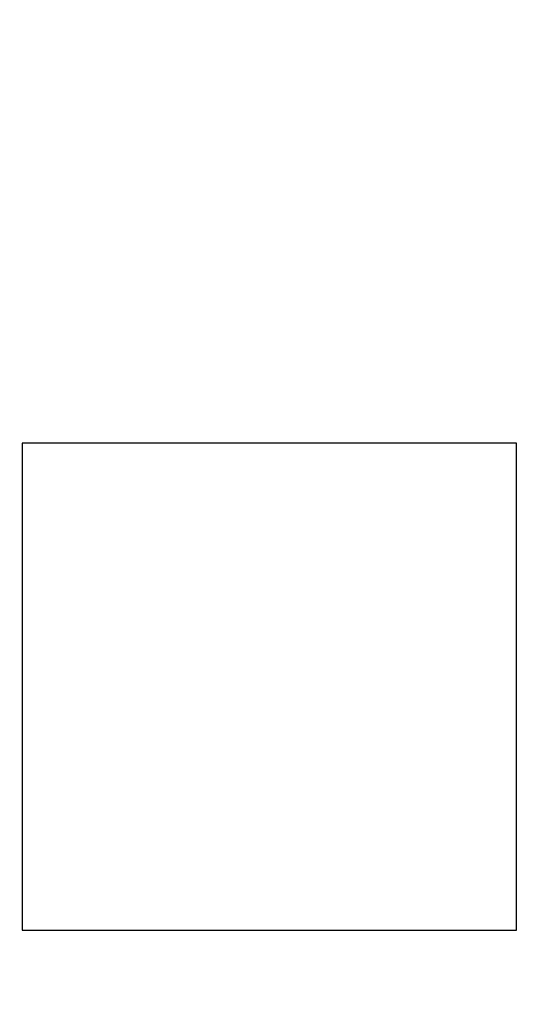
# Model space of a CAD drawing. Header units: inches. Extents: x -36 to 490, y -51 to 98.
# Tile 111 of 153: x 419.68 to 422.92, y 10.1 to 16.37. Entities that reach past the tile are written whole.
import ezdxf

# ---------------------------------------------------------------- set-up
doc = ezdxf.new("R2010")
doc.units = ezdxf.units.IN
doc.header["$LTSCALE"] = 1.21
doc.header["$MEASUREMENT"] = 0
doc.header["$PDMODE"] = 3
doc.header["$PDSIZE"] = 0.3125
doc.layers.get('0').update_dxf_attribs({"linetype": 'CONTINUOUS'})
doc.layers.get('Defpoints').update_dxf_attribs({"linetype": 'CONTINUOUS'})
doc.layers.add('DIM', color=3, linetype='CONTINUOUS')
doc.styles.get("Standard").update_dxf_attribs({"font": 'txt', "width": 0.8})
doc.dimstyles.get("Standard").update_dxf_attribs({"dimtxt": 0.15625, "dimasz": 0.1875, "dimexe": 0.125, "dimexo": 0.0625, "dimgap": 0.09, "dimtad": 0, "dimtih": 1, "dimtoh": 1, "dimzin": 4, "dimdsep": 46, "dimtxsty": 'Standard', "dimblk": '_FILLED', "dimblk1": '_FILLED', "dimblk2": '_FILLED', "dimcen": 0.09, "dimazin": 1, "dimtp": 0.01, "dimtm": 0.01, "dimtfac": 1, "dimtofl": 0, "dimtmove": 0, "dimatfit": 3, "dimldrblk": '_FILLED', "dimfxl": 1, "dimtolj": 1, "dimtzin": 4, "dimarcsym": 0})

# ---------------------------------------------------------------- blocks, each defined once
blk = doc.blocks.new('_FILLED')
at = {"color": 0, "linetype": 'ByBlock'}
blk.add_solid([(0, 0), (-1, 0.1667), (-1, -0.1667)], dxfattribs=at)
blk = doc.blocks.new('*D70')
at = {"layer": 'Defpoints', "color": 0}
for p in [(406.8003, 41.9888), (406.8003, -7.0611), (488.6342, -7.0611)]:
    blk.add_point(p, dxfattribs=at)
at = {"layer": 'DIM', "color": 0, "lineweight": -2}
for p, q in [((406.8628, 41.9888), (488.7592, 41.9888)), ((488.6342, 39.4488), (488.6342, 21.3872)), ((488.6342, -4.5211), (488.6342, 13.5405)), ((406.8628, -7.0611), (488.7592, -7.0611))]:
    blk.add_line(p, q, dxfattribs=at)
at = {"layer": 'DIM', "color": 0, "lineweight": -2, "xscale": 2.54, "yscale": 2.54, "zscale": 2.54}
for p, rotation in [((488.6342, 41.9888), 90), ((488.6342, -7.0611), 270)]:
    blk.add_blockref('_FILLED', p, dxfattribs=dict(at, rotation=rotation))
at = {"layer": 'DIM', "color": 0, "insert": (488.6342, 17.4638), "char_height": 2.5, "attachment_point": 5, "rotation": 90, "line_spacing_factor": 2.5}
blk.add_mtext('\\A1;49.05', dxfattribs=at)

msp = doc.modelspace()

# ---------------------------------------------------------------- linework, layer by layer
at = {"color": 7, "linetype": 'Continuous'}
for p, q in [((422.8447, 13.6691), (419.6947, 13.6691)), ((419.6947, 13.6691), (419.6947, 10.5691)), ((422.8447, 10.5691), (422.8447, 13.6691)), ((419.6947, 10.5691), (422.8447, 10.5691))]:
    msp.add_line(p, q, dxfattribs=at)

# ---------------------------------------------------------------- dimensions: what is measured, and where the dimension line sits
at = {"layer": 'DIM'}
dim = msp.add_linear_dim(base=(488.6342, -7.0611), p1=(406.8003, 41.9888), p2=(406.8003, -7.0611), angle=90, dimstyle='Standard', override={"dimtxt": 2.5, "dimasz": 2.54, "dimtih": 0, "dimtoh": 0, "dimzin": 0, "dimcen": 0.198, "dimadec": 0, "dimazin": 0, "dimtp": 0, "dimtm": 0, "dimtdec": 4, "dimtzin": 0}, dxfattribs=at)
dim.commit()
dim.dimension.update_dxf_attribs({"geometry": '*D70', "text_midpoint": (488.6342, 17.4638)})

doc.saveas('drawing.dxf')
